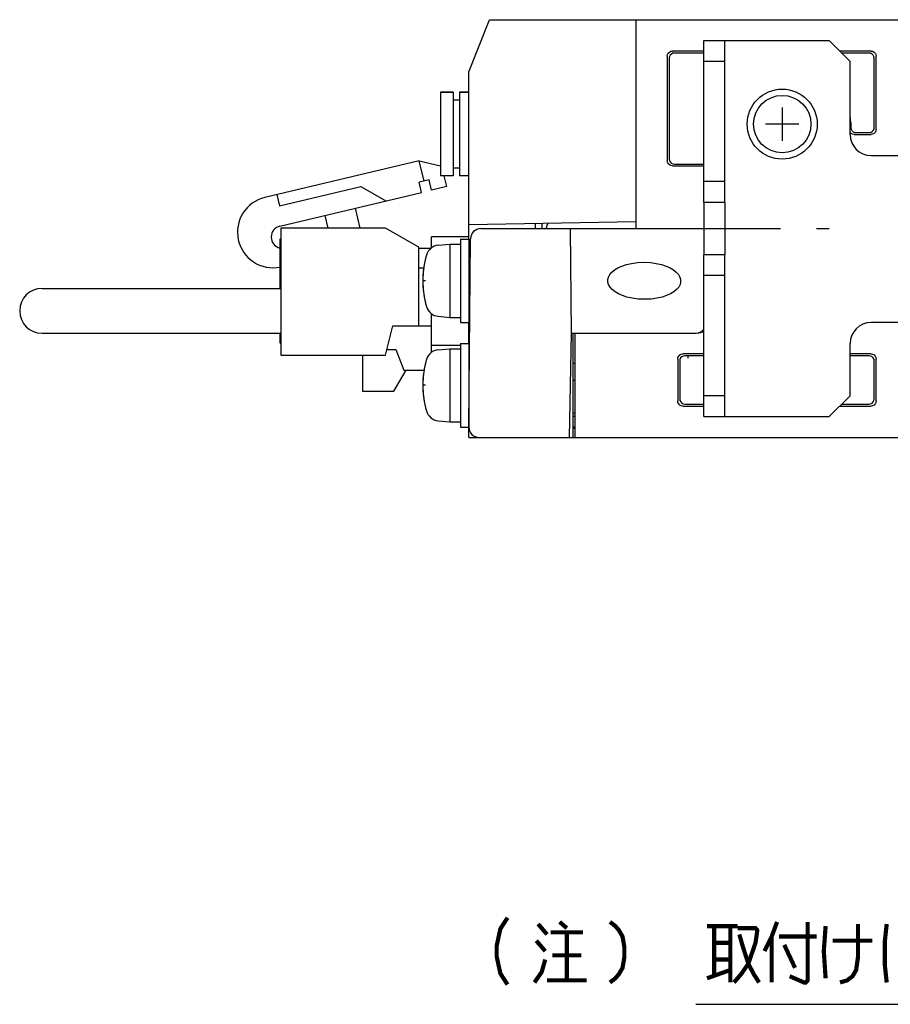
# Model space of a CAD drawing. Extents: x 77 to 816, y 33 to 540.
# Tile 16 of 21: x 597 to 680, y 86 to 180. Entities that reach past the tile are written whole.
import ezdxf

# ---------------------------------------------------------------- set-up
doc = ezdxf.new("R2010")
doc.units = 0
doc.header["$LTSCALE"] = 46.2
doc.linetypes.add('CENTER', pattern=[0.6, 0.375, -0.075, 0.075, -0.075])
doc.linetypes.add('HIDDEN', pattern=[0.2, 0.1, -0.1])
doc.layers.get('0').update_dxf_attribs({"linetype": 'CONTINUOUS'})
for name, color, linetype in [('ALL_AXIS', 7, 'CONTINUOUS'), ('ALL_CURVE', 7, 'CONTINUOUS'), ('ALL_FEATURES', 7, 'CONTINUOUS'), ('ALL_NOTE', 7, 'CONTINUOUS'), ('DEFAULT_2', 8, 'HIDDEN')]:
    doc.layers.add(name, color=color, linetype=linetype)

msp = doc.modelspace()

# ---------------------------------------------------------------- linework, layer by layer
at = {"color": 7, "linetype": 'CONTINUOUS'}
for p, q in [((650, 147.1), (650.2, 147.1)), ((650, 145.5), (650.2, 145.5))]:
    msp.add_line(p, q, dxfattribs=at)
at = {"color": 2, "linetype": 'CONTINUOUS'}
msp.add_line((661.741, 85.726), (814.058, 85.726), dxfattribs=at)
at = {"layer": 'ALL_AXIS', "color": 7, "linetype": 'CONTINUOUS'}
for p, q in [((637.3, 173.05), (637.3, 165.05)), ((637.3, 173.05), (638.5, 173.05)), ((639.1, 173.05), (640, 173.05)), ((664.5, 162.5), (664.5, 157.5)), ((622.02, 160.025), (622.02, 147.875)), ((632.02, 160.025), (622.02, 160.025)), ((635.22, 158.225), (632.02, 160.025)), ((637.081, 158.402), (638.2, 158.5)), ((638.2, 158.5), (638.2, 151.5)), ((638.2, 158.5), (639.2, 158.5)), ((639.2, 159), (639.2, 151)), ((639.2, 159), (640, 159)), ((640, 159), (640, 151)), ((640, 156.773), (640.146, 156.773)), ((640, 153.227), (640.115, 153.227)), ((637.081, 151.598), (638.2, 151.5)), ((638.2, 151.5), (639.2, 151.5)), ((639.2, 151), (640, 151)), ((632.02, 147.875), (632.72, 150.675)), ((639.2, 149), (639.2, 141)), ((639.2, 149), (640, 149)), ((640, 149), (640, 141.009)), ((637.081, 148.402), (638.2, 148.5)), ((638.2, 148.5), (638.2, 141.5)), ((638.2, 148.5), (639.2, 148.5)), ((622.02, 147.875), (632.02, 147.875)), ((629.82, 147.875), (629.82, 144.425)), ((640, 146.773), (640.059, 146.773)), ((629.82, 144.425), (632.82, 144.425)), ((640, 143.227), (640.028, 143.227)), ((637.081, 141.598), (638.2, 141.5)), ((638.2, 141.5), (639.2, 141.5)), ((639.2, 141), (640, 141))]:
    msp.add_line(p, q, dxfattribs=at)
at = {"layer": 'ALL_AXIS', "color": 3, "linetype": 'CONTINUOUS'}
msp.add_line((662.5, 162.5), (662.5, 157.5), dxfattribs=at)
at = {"layer": 'ALL_AXIS', "color": 7, "linetype": 'CENTER'}
msp.add_line((652.5, 160), (674.5, 160), dxfattribs=at)
at = {"layer": 'ALL_AXIS', "color": 7, "linetype": 'CONTINUOUS'}
for points in [[(656.83, 153.227), (656.202, 153.256), (655.641, 153.333), (655.144, 153.447), (654.706, 153.591), (654.325, 153.76), (654, 153.953), (653.732, 154.166), (653.525, 154.397), (653.386, 154.639), (653.316, 154.881), (653.311, 155.118), (653.371, 155.359), (653.5, 155.601), (653.698, 155.833), (653.959, 156.047), (654.278, 156.24), (654.655, 156.41), (655.088, 156.554), (655.581, 156.668), (656.137, 156.744), (656.762, 156.773)], [(656.762, 156.773), (657.39, 156.744), (657.951, 156.667), (658.448, 156.553), (658.886, 156.409), (659.267, 156.24), (659.592, 156.047), (659.86, 155.834), (660.066, 155.603), (660.206, 155.361), (660.276, 155.119), (660.281, 154.882), (660.221, 154.641), (660.091, 154.399), (659.893, 154.167), (659.633, 153.953), (659.313, 153.76), (658.937, 153.59), (658.504, 153.446), (658.011, 153.332), (657.455, 153.256), (656.83, 153.227)]]:
    msp.add_lwpolyline(points, dxfattribs=at)
for radius in [3.35, 2.75]:
    msp.add_circle((670, 170), radius, dxfattribs=at)
for centre, radius, start, end in [((621.277, 159.658), 3.415, 103.36311, 281.19624), ((622.173, 159.189), 1.078, 103.36311, 256.72051), ((637.194, 157.107), 1.3, 95, 164.11915), ((644.6, 155), 9, 164.11915, 195.88085), ((637.194, 152.893), 1.3, 195.88085, 265), ((637.194, 147.107), 1.3, 95, 164.11915), ((644.6, 145), 9, 164.11915, 195.88085), ((637.194, 142.893), 1.3, 195.88085, 265)]:
    msp.add_arc(centre, radius, start, end, dxfattribs=at)
at = {"layer": 'ALL_CURVE', "color": 40, "linetype": 'CONTINUOUS'}
for p, q in [((670, 171.6), (670, 168.4)), ((671.6, 170), (668.4, 170)), ((635.848, 155), (635.6, 155)), ((635.848, 145), (635.6, 145))]:
    msp.add_line(p, q, dxfattribs=at)
for centre in [(644.6, 155), (644.6, 145)]:
    msp.add_arc(centre, 9, 166.5066, 193.4934, dxfattribs=at)
at = {"layer": 'ALL_FEATURES', "color": 7, "linetype": 'CONTINUOUS'}
for p, q in [((640, 175), (642, 180)), ((642, 180), (775.6, 180)), ((656, 180), (656, 160)), ((662.5, 178), (674.5, 178)), ((664.5, 162.5), (664.5, 178)), ((674.5, 178), (676.5, 176)), ((659, 176.502), (659, 166.498)), ((659.195, 176.307), (659.181, 166.679)), ((662.5, 177), (659.498, 177)), ((662.5, 176.804), (659.694, 176.804)), ((678.502, 177), (675.5, 177)), ((678.306, 176.804), (675.696, 176.804)), ((678.815, 169.683), (678.805, 176.307)), ((679, 169.498), (679, 176.502)), ((664.5, 176), (662.5, 176)), ((676.5, 169), (676.5, 176)), ((640, 159), (640, 175)), ((638.5, 173.05), (637.3, 173.05)), ((638.5, 173.05), (638.5, 165.05)), ((639.1, 173.05), (639.1, 165.05)), ((640, 173.05), (639.1, 173.05)), ((639.1, 172.3), (638.5, 172.3)), ((676.562, 170.115), (676.569, 169.675)), ((676.595, 169.093), (676.5, 169.186)), ((676.885, 169), (678.502, 169)), ((677.066, 169.184), (678.317, 169.184)), ((678.5, 167), (696.5, 167)), ((635.262, 166.49), (620.488, 162.98)), ((635.725, 164.544), (635.262, 166.49)), ((635.262, 166.49), (637.3, 166.012)), ((659.498, 166), (662.5, 166)), ((659.678, 166.18), (662.5, 166.18)), ((638.5, 165.05), (637.3, 165.05)), ((637.902, 164.033), (637.66, 165.05)), ((639.1, 165.8), (638.5, 165.8)), ((640, 165.05), (639.1, 165.05)), ((636.211, 164.66), (635.238, 164.429)), ((635.469, 163.456), (635.238, 164.429)), ((636.442, 163.687), (636.211, 164.66)), ((664.5, 164.5), (662.5, 164.5)), ((621.641, 163.254), (621.896, 162.184)), ((621.896, 162.184), (629.679, 164.033)), ((621.924, 160.238), (635.469, 163.456)), ((629.679, 164.033), (632.064, 162.647)), ((637.902, 164.033), (636.442, 163.687)), ((664.5, 162.5), (662.5, 162.5)), ((626.226, 161.26), (626.52, 160.025)), ((629.603, 160.025), (629.145, 161.953)), ((640, 160.388), (656, 160.668)), ((646.4, 160), (646.4, 160.5)), ((647, 160.51), (647, 160)), ((641.166, 160), (662.5, 160)), ((647.439, 160), (647.449, 160.145)), ((649.825, 150), (649.738, 160)), ((621.94, 154.275), (621.94, 159.025)), ((621.94, 159.025), (622.02, 159.025)), ((636.42, 158.12), (636.42, 159.2)), ((640, 159.2), (636.42, 159.2)), ((640.009, 141.009), (640.166, 159.009)), ((635.22, 150.675), (635.22, 158.225)), ((635.22, 158.135), (636.42, 158.135)), ((664.5, 157.5), (662.5, 157.5)), ((664.5, 142), (664.5, 157.5)), ((635.771, 156.225), (635.22, 156.225)), ((664.5, 155.5), (662.5, 155.5)), ((599.17, 154.275), (622.02, 154.275)), ((636.42, 148.12), (636.42, 151.88)), ((640, 149), (640, 151)), ((696.5, 151), (678.5, 151)), ((599.17, 149.975), (622.02, 149.975)), ((621.94, 149.025), (621.94, 149.975)), ((632.72, 150.675), (636.42, 150.675)), ((649.651, 140), (649.825, 150)), ((650, 149.937), (649.824, 149.94)), ((649.825, 150), (661.73, 150)), ((650, 140), (650, 149.937)), ((650.2, 140), (650.2, 150)), ((621.94, 149.025), (622.02, 149.025)), ((676.5, 144), (676.5, 149)), ((632.16, 148.435), (633.02, 148.435)), ((633.02, 148.435), (633.77, 146.435)), ((639.2, 148.8), (636.42, 148.8)), ((660, 147.502), (660, 143.498)), ((660.187, 147.315), (660.192, 143.69)), ((662.5, 148), (660.498, 148)), ((662.5, 147.814), (660.684, 147.814)), ((660.975, 147.814), (660.983, 147.583)), ((678.502, 148), (676.5, 148)), ((678.316, 147.814), (676.5, 147.814)), ((678.808, 143.69), (678.813, 147.315)), ((679, 143.498), (679, 147.502)), ((632.82, 144.425), (634.023, 146.435)), ((633.77, 146.435), (635.77, 146.435)), ((664.5, 144), (662.5, 144)), ((676.5, 144), (674.5, 142)), ((660.498, 143), (662.5, 143)), ((660.691, 143.193), (662.5, 143.193)), ((675.5, 143), (678.502, 143)), ((675.693, 143.193), (678.309, 143.193)), ((650.2, 142.333), (650, 142.336)), ((650.2, 142), (650, 142)), ((662.5, 142), (674.5, 142)), ((640, 140), (640, 141.009)), ((650.2, 141), (650, 141)), ((650, 140.953), (650.2, 140.953)), ((650, 140.9), (650.2, 140.9)), ((640, 140), (778.5, 140))]:
    msp.add_line(p, q, dxfattribs=at)
at = {"layer": 'ALL_FEATURES', "color": 3, "linetype": 'CONTINUOUS'}
for p, q in [((662.5, 162.5), (662.5, 178)), ((662.5, 142), (662.5, 157.5))]:
    msp.add_line(p, q, dxfattribs=at)
at = {"layer": 'ALL_FEATURES', "color": 7, "linetype": 'CONTINUOUS'}
for points in [[(659, 176.502), (659.024, 176.656), (659.095, 176.795), (659.205, 176.905), (659.344, 176.976), (659.498, 177)], [(659.694, 176.804), (659.54, 176.78), (659.401, 176.709), (659.291, 176.599), (659.22, 176.461), (659.195, 176.307)], [(678.805, 176.307), (678.78, 176.461), (678.709, 176.599), (678.599, 176.709), (678.46, 176.78), (678.306, 176.804)], [(678.502, 177), (678.656, 176.976), (678.795, 176.905), (678.905, 176.795), (678.976, 176.656), (679, 176.502)], [(676.562, 170.115), (676.516, 170.793), (676.5, 170.886)], [(676.569, 169.675), (676.596, 169.522), (676.667, 169.385), (676.776, 169.277), (676.914, 169.208), (677.066, 169.184)], [(676.885, 169), (676.732, 169.024), (676.595, 169.093)], [(678.317, 169.184), (678.472, 169.209), (678.61, 169.279), (678.72, 169.389), (678.791, 169.528), (678.815, 169.683)], [(679, 169.498), (678.976, 169.344), (678.905, 169.205), (678.795, 169.095), (678.656, 169.024), (678.502, 169)], [(659.498, 166), (659.344, 166.024), (659.205, 166.095), (659.095, 166.205), (659.024, 166.344), (659, 166.498)], [(659.181, 166.679), (659.205, 166.524), (659.275, 166.385), (659.385, 166.275), (659.524, 166.204), (659.678, 166.18)], [(647.581, 160.521), (647.569, 160.507), (647.475, 160.292), (647.449, 160.145)], [(660, 147.502), (660.024, 147.656), (660.095, 147.795), (660.205, 147.905), (660.344, 147.976), (660.498, 148)], [(660.684, 147.814), (660.53, 147.79), (660.391, 147.719), (660.281, 147.609), (660.211, 147.47), (660.187, 147.315)], [(678.813, 147.315), (678.789, 147.47), (678.719, 147.609), (678.609, 147.719), (678.47, 147.79), (678.316, 147.814)], [(678.502, 148), (678.656, 147.976), (678.795, 147.905), (678.905, 147.795), (678.976, 147.656), (679, 147.502)], [(660.498, 143), (660.344, 143.024), (660.205, 143.095), (660.095, 143.205), (660.024, 143.344), (660, 143.498)], [(660.192, 143.69), (660.217, 143.536), (660.288, 143.398), (660.398, 143.288), (660.537, 143.217), (660.691, 143.193)], [(678.309, 143.193), (678.463, 143.217), (678.602, 143.288), (678.712, 143.398), (678.783, 143.536), (678.808, 143.69)], [(679, 143.498), (678.976, 143.344), (678.905, 143.205), (678.795, 143.095), (678.656, 143.024), (678.502, 143)]]:
    msp.add_lwpolyline(points, dxfattribs=at)
for centre, radius, start, end in [((678.5, 169), 2, 180, 270), ((641.166, 159), 1, 90, 179.5), ((599.17, 152.125), 2.15, 90, 270), ((678.5, 149), 2, 90, 180), ((661.73, 151), 1, 270, 320.88527), ((661.895, 151), 1, 270, 307.58679), ((641.009, 141), 1, 179.5, 270)]:
    msp.add_arc(centre, radius, start, end, dxfattribs=at)
at = {"layer": 'ALL_NOTE', "color": 2, "linetype": 'CONTINUOUS', "const_width": 0.4}
for points in [[(643.71, 94.016), (643.022, 92.949), (642.678, 91.349), (642.678, 90.283), (643.022, 88.683), (643.71, 87.616)], [(646.634, 93.416), (647.494, 92.416)], [(648.698, 93.616), (649.386, 93.016)], [(653.514, 93.616), (654.03, 93.216), (654.374, 92.816), (654.718, 92.216), (654.89, 91.216), (654.89, 90.216), (654.718, 89.216), (654.374, 88.616), (654.03, 88.216), (653.514, 87.816)], [(662.802, 93.216), (665.726, 93.216)], [(663.49, 93.216), (663.49, 88.416)], [(665.038, 93.216), (665.038, 87.816)], [(669.51, 93.616), (668.994, 92.216), (668.306, 90.816)], [(672.434, 93.616), (672.434, 88.016), (672.262, 87.816), (672.09, 87.816), (670.714, 88.416)], [(674.154, 93.216), (673.982, 90.816), (674.154, 88.216)], [(677.25, 93.416), (677.25, 90.216), (677.078, 89.016), (676.734, 88.416), (676.218, 88.016), (675.53, 87.816)], [(680.002, 93.416), (679.83, 91.816), (679.83, 89.416), (680.002, 87.816)], [(647.838, 92.616), (650.934, 92.616)], [(649.386, 92.616), (649.386, 88.016)], [(665.726, 93.016), (667.446, 93.016), (667.618, 92.816), (667.446, 91.616), (666.758, 89.616), (666.07, 88.616), (665.382, 87.816)], [(665.898, 92.416), (666.242, 91.216), (666.758, 89.616), (667.274, 88.616), (667.79, 87.816)], [(668.994, 92.216), (668.994, 87.816)], [(669.682, 92.216), (673.294, 92.216)], [(646.462, 91.816), (647.322, 90.816)], [(663.49, 91.616), (665.038, 91.616)], [(670.198, 91.416), (671.23, 89.216)], [(674.842, 91.816), (678.626, 91.816)], [(648.01, 90.416), (650.762, 90.416)], [(646.29, 87.816), (646.978, 88.816), (647.322, 90.016)], [(663.49, 90.016), (665.038, 90.016)], [(662.802, 88.216), (665.038, 89.016)], [(647.494, 88.016), (651.278, 88.016)]]:
    msp.add_lwpolyline(points, dxfattribs=at)
at = {"layer": 'DEFAULT_2', "color": 8, "linetype": 'HIDDEN'}
for p, q in [((640.148, 157), (640, 157)), ((640.113, 153), (640, 153)), ((640.061, 147), (640, 147)), ((640.026, 143), (640, 143))]:
    msp.add_line(p, q, dxfattribs=at)

doc.saveas('drawing.dxf')
